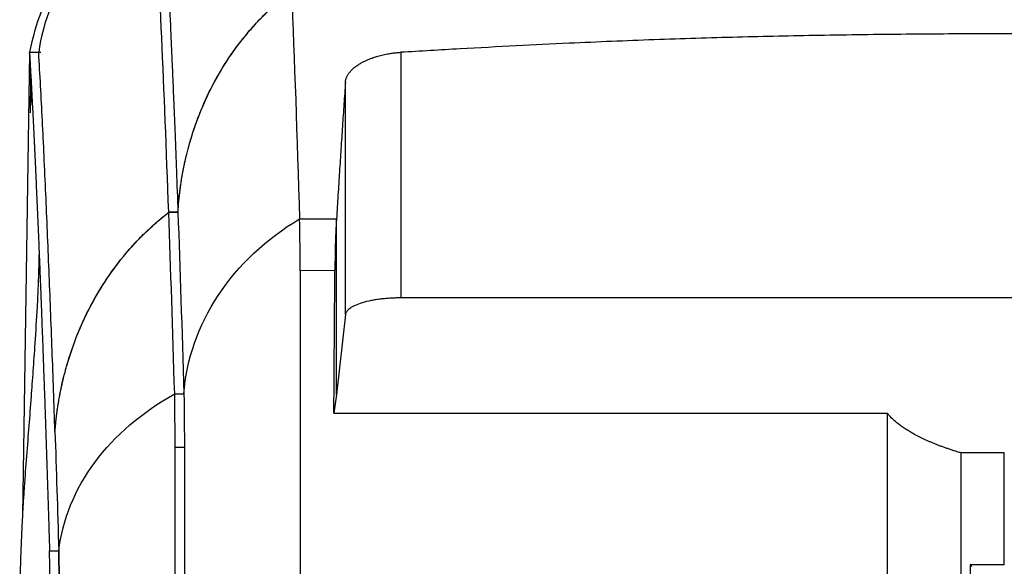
# Model space of a CAD drawing. Header units: millimetres. Extents: x 51 to 353, y -23 to 217.
# Tile 67 of 147: x 126 to 147, y 129 to 141. Entities that reach past the tile are written whole.
import ezdxf

# ---------------------------------------------------------------- set-up
doc = ezdxf.new("R2010")
doc.units = ezdxf.units.MM

msp = doc.modelspace()

# ---------------------------------------------------------------- linework, layer by layer
at = {"color": 7, "linetype": 'Continuous', "lineweight": 25}
for p, q in [((126.223, 139.997), (126.07, 129.966)), ((126.231, 139.943), (126.223, 139.997)), ((126.423, 139.997), (126.223, 139.997)), ((126.232, 140.005), (126.432, 140.005)), ((126.428, 140.001), (126.426, 139.99)), ((126.428, 140.001), (126.432, 140.005)), ((134.269, 140), (134.269, 134.68)), ((133.07, 134.318), (133.07, 139.353)), ((129.24, 136.535), (129.44, 136.535)), ((129.44, 136.535), (129.24, 136.535)), ((132.877, 132.586), (132.877, 136.394)), ((132.842, 135.273), (132.088, 135.268)), ((163.324, 134.68), (134.269, 134.68)), ((133.07, 134.318), (132.877, 132.586)), ((129.37, 132.599), (129.57, 132.599)), ((132.877, 132.586), (132.82, 132.186)), ((129.581, 131.438), (129.381, 131.438)), ((147.35, 131.322), (146.41, 131.322)), ((147.35, 128.896), (147.35, 131.322)), ((126.658, 129.202), (126.858, 129.202)), ((147.35, 128.896), (146.613, 128.896)), ((146.649, 128.86), (146.613, 128.896))]:
    msp.add_line(p, q, dxfattribs=at)
at = {"color": 8, "linetype": 'Continuous', "lineweight": 25}
msp.add_line((126.428, 140.001), (126.467, 140.001), dxfattribs=at)
at = {"color": 7, "linetype": 'Continuous', "lineweight": 25}
for points, knots in [([(126.232, 140.005), (126.289, 140.262), (126.407, 140.783), (126.783, 141.525), (127.309, 142.219), (128.013, 142.879), (128.617, 143.229), (128.941, 143.417)], [0, 0, 0, 0, 0.187699, 0.380584, 0.572624, 0.770358, 1, 1, 1, 1]), ([(129.133, 143.409), (129.133, 143.408), (129.133, 143.408), (129.133, 143.408), (129.133, 143.408), (129.133, 143.407), (129.133, 143.407), (129.133, 143.407), (129.133, 143.406), (129.133, 143.406), (129.133, 143.406), (129.133, 143.405), (129.133, 143.405), (129.133, 143.405), (129.133, 143.404), (129.133, 143.404), (129.133, 143.404), (129.133, 143.403), (129.133, 143.403), (129.133, 143.403), (129.133, 143.403), (129.133, 143.402), (129.133, 143.402), (129.133, 143.402), (129.133, 143.401), (129.133, 143.4), (129.134, 143.396), (129.134, 143.384), (129.136, 143.36), (129.138, 143.311), (129.144, 143.212), (129.155, 143.012), (129.178, 142.602), (129.222, 141.746), (129.263, 140.886), (129.294, 140.187), (129.304, 139.971), (129.314, 139.735), (129.325, 139.477), (129.337, 139.196), (129.354, 138.779), (129.378, 138.195), (129.408, 137.411), (129.429, 136.836), (129.44, 136.535)], [0, 0, 0, 0, 0.000058, 0.000117, 0.000175, 0.000234, 0.000292, 0.000351, 0.000409, 0.000468, 0.000526, 0.000585, 0.000643, 0.000702, 0.000761, 0.000819, 0.000878, 0.000936, 0.000995, 0.001053, 0.001112, 0.00117, 0.001229, 0.001287, 0.001346, 0.001404, 0.001881, 0.003794, 0.00762, 0.015271, 0.030574, 0.061179, 0.12239, 0.244811, 0.489645, 0.518194, 0.549077, 0.582542, 0.618592, 0.657225, 0.698442, 0.788627, 0.889146, 1, 1, 1, 1]), ([(129.44, 136.535), (129.453, 136.696), (129.477, 137.008), (129.554, 137.466), (129.658, 137.921), (129.795, 138.371), (129.961, 138.805), (130.154, 139.222), (130.376, 139.624), (130.63, 140.012), (130.958, 140.44), (131.371, 140.894), (131.729, 141.188), (131.904, 141.331)], [0, 0, 0, 0, 0.087135, 0.168876, 0.25014, 0.339141, 0.422554, 0.500454, 0.586986, 0.670283, 0.750417, 0.878131, 1, 1, 1, 1]), ([(129.44, 136.535), (129.442, 136.573), (129.447, 136.651), (129.457, 136.767), (129.469, 136.882), (129.482, 136.997), (129.498, 137.112), (129.515, 137.227), (129.534, 137.341), (129.556, 137.454), (129.579, 137.568), (129.604, 137.681), (129.631, 137.794), (129.708, 138.094), (129.861, 138.574), (130.141, 139.212), (130.487, 139.815), (130.832, 140.285), (131.14, 140.638), (131.345, 140.848), (131.514, 141.006), (131.641, 141.118), (131.771, 141.227), (131.86, 141.296), (131.904, 141.331)], [0, 0, 0, 0, 0.020951, 0.041864, 0.062744, 0.083599, 0.104433, 0.125252, 0.146061, 0.166868, 0.187677, 0.208494, 0.229325, 0.250176, 0.376078, 0.500422, 0.625628, 0.750309, 0.814338, 0.878073, 0.908719, 0.939238, 0.969657, 1, 1, 1, 1]), ([(148.876, 140.405), (148.537, 140.404), (147.883, 140.404), (146.935, 140.401), (146.056, 140.397), (144.864, 140.388), (143.376, 140.369), (141.556, 140.33), (139.749, 140.274), (138.15, 140.208), (136.747, 140.139), (135.531, 140.074), (134.697, 140.025), (134.269, 140)], [0, 0, 0, 0, 0.069488, 0.134318, 0.194489, 0.250003, 0.37897, 0.5, 0.623658, 0.749996, 0.828648, 0.911982, 1, 1, 1, 1]), ([(126.223, 139.997), (126.226, 139.951), (126.231, 139.861), (126.239, 139.723), (126.246, 139.585), (126.254, 139.445), (126.262, 139.304), (126.269, 139.161), (126.277, 139.018), (126.284, 138.873), (126.292, 138.728), (126.299, 138.581), (126.306, 138.433), (126.314, 138.284), (126.321, 138.134), (126.328, 137.983), (126.336, 137.831), (126.343, 137.678), (126.35, 137.524), (126.357, 137.369), (126.364, 137.213), (126.371, 137.057), (126.378, 136.899), (126.385, 136.741), (126.392, 136.582), (126.399, 136.422), (126.406, 136.261), (126.413, 136.099), (126.42, 135.937), (126.427, 135.773), (126.433, 135.61), (126.44, 135.445), (126.447, 135.28), (126.453, 135.114), (126.46, 134.947), (126.467, 134.78), (126.473, 134.612), (126.48, 134.444), (126.486, 134.275), (126.492, 134.105), (126.499, 133.935), (126.505, 133.765), (126.512, 133.593), (126.518, 133.422), (126.524, 133.25), (126.53, 133.077), (126.536, 132.904), (126.543, 132.731), (126.549, 132.557), (126.555, 132.383), (126.561, 132.208), (126.567, 132.034), (126.573, 131.858), (126.579, 131.683), (126.585, 131.507), (126.59, 131.331), (126.596, 131.155), (126.602, 130.978), (126.608, 130.801), (126.613, 130.624), (126.619, 130.447), (126.625, 130.27), (126.63, 130.092), (126.636, 129.914), (126.641, 129.736), (126.647, 129.558), (126.652, 129.38), (126.656, 129.261), (126.658, 129.202)], [0, 0, 0, 0, 0.017077, 0.034097, 0.051061, 0.067967, 0.084817, 0.101609, 0.118344, 0.135022, 0.151641, 0.168204, 0.184708, 0.201154, 0.217541, 0.233871, 0.250142, 0.266354, 0.282508, 0.298602, 0.314638, 0.330615, 0.346532, 0.36239, 0.378189, 0.393927, 0.409607, 0.425226, 0.440786, 0.456285, 0.471725, 0.487104, 0.502423, 0.517681, 0.532879, 0.548017, 0.563093, 0.578109, 0.593064, 0.607959, 0.622792, 0.637564, 0.652275, 0.666925, 0.681514, 0.696041, 0.710507, 0.724911, 0.739254, 0.753535, 0.767754, 0.781912, 0.796008, 0.810042, 0.824014, 0.837924, 0.851773, 0.865559, 0.879283, 0.892945, 0.906545, 0.920082, 0.933558, 0.946971, 0.960322, 0.97361, 0.986836, 1, 1, 1, 1]), ([(126.775, 131.785), (126.755, 132.38), (126.713, 133.6), (126.646, 135.318), (126.576, 136.983), (126.501, 138.577), (126.45, 139.517), (126.423, 139.997)], [0, 0, 0, 0, 0.181398, 0.372223, 0.572367, 0.781687, 1, 1, 1, 1]), ([(133.07, 139.353), (133.071, 139.362), (133.072, 139.378), (133.077, 139.403), (133.084, 139.428), (133.092, 139.452), (133.103, 139.477), (133.115, 139.501), (133.13, 139.525), (133.147, 139.549), (133.174, 139.584), (133.215, 139.629), (133.275, 139.681), (133.342, 139.729), (133.442, 139.79), (133.561, 139.846), (133.696, 139.894), (133.801, 139.926), (133.913, 139.953), (134.018, 139.973), (134.111, 139.986), (134.19, 139.995), (134.243, 139.998), (134.269, 140)], [0, 0, 0, 0, 0.028124, 0.056102, 0.083968, 0.111756, 0.139502, 0.16724, 0.195007, 0.222837, 0.250767, 0.317542, 0.38393, 0.442567, 0.500671, 0.630888, 0.691547, 0.75148, 0.815128, 0.878125, 0.919011, 0.959562, 1, 1, 1, 1]), ([(126.248, 139.532), (126.247, 139.432), (126.244, 139.15), (126.238, 138.868), (126.234, 138.686)], [0, 0, 0, 0, 0.355636, 1, 1, 1, 1]), ([(133.07, 139.353), (133.064, 139.275), (133.054, 139.118), (133.037, 138.88), (133.021, 138.64), (133.005, 138.398), (132.989, 138.154), (132.973, 137.909), (132.957, 137.661), (132.941, 137.412), (132.925, 137.16), (132.909, 136.907), (132.893, 136.651), (132.882, 136.48), (132.877, 136.394)], [0, 0, 0, 0, 0.083241, 0.166494, 0.24976, 0.333042, 0.41634, 0.499655, 0.58299, 0.666345, 0.749723, 0.833123, 0.916549, 1, 1, 1, 1]), ([(126.244, 139.142), (126.251, 139.058), (126.259, 138.959), (126.276, 138.869), (126.278, 138.855)], [0, 0, 0, 0, 0.841522, 1, 1, 1, 1]), ([(126.775, 131.785), (126.778, 131.823), (126.785, 131.899), (126.796, 132.012), (126.809, 132.124), (126.823, 132.233), (126.839, 132.342), (126.857, 132.448), (126.875, 132.553), (126.895, 132.656), (126.917, 132.757), (126.939, 132.857), (126.962, 132.955), (126.987, 133.051), (127.012, 133.145), (127.038, 133.238), (127.066, 133.329), (127.094, 133.418), (127.122, 133.506), (127.152, 133.592), (127.182, 133.676), (127.212, 133.758), (127.244, 133.839), (127.275, 133.918), (127.307, 133.995), (127.34, 134.071), (127.373, 134.145), (127.406, 134.217), (127.439, 134.288), (127.473, 134.356), (127.601, 134.612), (127.844, 135.032), (128.185, 135.497), (128.482, 135.839), (128.721, 136.086), (128.931, 136.28), (129.083, 136.409), (129.161, 136.472), (129.206, 136.508), (129.228, 136.525), (129.24, 136.534)], [0, 0, 0, 0, 0.020905, 0.041544, 0.061917, 0.082026, 0.10187, 0.121452, 0.140772, 0.159831, 0.178628, 0.197165, 0.215442, 0.23346, 0.251219, 0.26872, 0.285963, 0.302948, 0.319675, 0.336145, 0.352359, 0.368316, 0.384017, 0.399462, 0.414651, 0.429585, 0.444264, 0.458687, 0.472856, 0.48677, 0.50043, 0.628649, 0.75047, 0.813641, 0.87537, 0.937734, 0.968901, 0.984481, 0.992271, 1, 1, 1, 1]), ([(126.775, 131.785), (126.779, 131.827), (126.785, 131.91), (126.798, 132.035), (126.813, 132.16), (126.83, 132.284), (126.85, 132.407), (126.871, 132.531), (126.895, 132.654), (126.92, 132.776), (126.948, 132.898), (126.978, 133.019), (127.059, 133.323), (127.216, 133.8), (127.497, 134.431), (127.841, 135.027), (128.152, 135.452), (128.385, 135.728), (128.518, 135.875), (128.654, 136.017), (128.794, 136.154), (128.939, 136.286), (129.087, 136.414), (129.189, 136.494), (129.24, 136.534)], [0, 0, 0, 0, 0.022853, 0.045663, 0.068436, 0.091179, 0.1139, 0.136605, 0.159301, 0.181995, 0.204695, 0.227408, 0.25014, 0.376031, 0.500341, 0.625674, 0.750387, 0.786502, 0.822403, 0.858127, 0.893712, 0.929194, 0.964611, 1, 1, 1, 1]), ([(132.088, 135.267), (132.088, 135.384), (132.088, 135.499), (132.086, 135.719), (132.086, 135.823), (132.083, 136.114), (132.08, 136.277), (132.077, 136.393)], [0, 0, 0, 0, 0.25, 0.25, 0.5, 0.5, 1, 1, 1, 1]), ([(132.877, 136.394), (132.876, 136.384), (132.875, 136.366), (132.872, 136.335), (132.87, 136.304), (132.868, 136.271), (132.867, 136.236), (132.865, 136.2), (132.862, 136.139), (132.858, 136.049), (132.853, 135.917), (132.849, 135.769), (132.846, 135.624), (132.844, 135.495), (132.843, 135.385), (132.842, 135.31), (132.842, 135.273)], [0, 0, 0, 0, 0.0395476, 0.0789812, 0.1183488, 0.1576985, 0.1970784, 0.2365368, 0.2761213, 0.387952, 0.4999244, 0.6287399, 0.7576906, 0.8383981, 0.9190309, 1, 1, 1, 1]), ([(126.431, 135.699), (126.431, 135.694), (126.431, 135.686), (126.43, 135.661), (126.429, 135.635), (126.429, 135.605), (126.428, 135.558), (126.426, 135.468), (126.422, 135.344), (126.417, 135.165), (126.407, 134.866), (126.381, 134.352), (126.34, 133.716), (126.296, 133.081), (126.255, 132.507), (126.21, 131.911), (126.159, 131.274), (126.116, 130.712), (126.087, 130.264), (126.068, 129.94), (126.053, 129.623), (126.037, 129.255), (126.023, 128.857), (126.015, 128.491), (126.011, 128.26), (126.011, 128.114), (126.01, 128.078)], [0, 0, 0, 0, 0.00285, 0.005115, 0.007186, 0.00928, 0.011604, 0.017495, 0.031211, 0.04935, 0.078845, 0.133809, 0.235685, 0.324719, 0.416501, 0.524184, 0.634783, 0.737463, 0.784471, 0.827089, 0.865425, 0.90232, 0.944608, 0.968309, 0.992012, 1, 1, 1, 1]), ([(132.088, 135.268), (132.088, 133.578), (132.088, 131.886), (132.088, 128.494), (132.088, 126.795), (132.088, 123.391), (132.088, 121.686), (132.088, 119.123), (132.088, 118.268), (132.088, 116.985), (132.088, 116.557), (132.088, 115.914), (132.088, 115.7), (132.088, 115.379), (132.088, 115.272), (132.088, 115.057), (132.088, 114.95), (132.088, 114.843)], [0, 0, 0, 0, 0.25, 0.25, 0.5, 0.5, 0.75, 0.75, 0.875, 0.875, 0.9375, 0.9375, 0.96875, 0.96875, 0.984375, 0.984375, 1, 1, 1, 1]), ([(132.82, 132.186), (132.821, 132.332), (132.823, 132.624), (132.826, 133.063), (132.829, 133.503), (132.832, 133.944), (132.835, 134.386), (132.839, 134.829), (132.841, 135.125), (132.842, 135.273)], [0, 0, 0, 0, 0.141581, 0.283584, 0.42601, 0.568862, 0.712143, 0.855855, 1, 1, 1, 1]), ([(134.269, 134.68), (134.255, 134.68), (134.226, 134.68), (134.183, 134.679), (134.14, 134.678), (134.097, 134.676), (134.032, 134.673), (133.943, 134.667), (133.834, 134.655), (133.727, 134.64), (133.588, 134.616), (133.429, 134.576), (133.299, 134.528), (133.216, 134.486), (133.165, 134.453), (133.124, 134.419), (133.099, 134.389), (133.083, 134.362), (133.074, 134.34), (133.071, 134.325), (133.07, 134.318)], [0, 0, 0, 0, 0.022871, 0.045705, 0.068535, 0.091393, 0.114311, 0.174815, 0.235521, 0.298778, 0.362335, 0.492653, 0.624195, 0.689137, 0.754383, 0.81728, 0.88039, 0.920243, 0.960069, 1, 1, 1, 1]), ([(126.858, 129.202), (126.937, 129.874), (127.473, 131.19), (128.665, 132.21), (129.37, 132.599), (129.37, 132.599), (129.37, 132.599), (129.37, 132.599)], [0, 0, 0, 0, 0.5, 1, 1, 1, 1.000002, 1.000002, 1.000002, 1.000002]), ([(129.381, 131.438), (129.381, 131.557), (129.379, 131.675), (129.377, 131.901), (129.376, 132.009), (129.374, 132.309), (129.372, 132.48), (129.37, 132.599)], [0, 0, 0, 0, 0.25, 0.25, 0.5, 0.5, 1, 1, 1, 1]), ([(129.57, 132.599), (129.572, 132.48), (129.574, 132.309), (129.576, 132.009), (129.577, 131.901), (129.579, 131.732), (129.579, 131.674), (129.58, 131.557), (129.581, 131.497), (129.581, 131.438)], [0, 0, 0, 0, 0.5, 0.5, 0.75, 0.75, 0.875, 0.875, 1, 1, 1, 1]), ([(132.82, 132.186), (134.843, 132.186), (138.84, 132.186), (142.837, 132.186), (144.81, 132.186)], [0, 0, 0, 0, 0.5061485, 1, 1, 1, 1]), ([(144.81, 132.186), (144.81, 132.025), (144.81, 131.703), (144.81, 131.221), (144.81, 130.739), (144.81, 130.257), (144.81, 129.775), (144.81, 129.294), (144.81, 128.812), (144.81, 128.332), (144.81, 127.851), (144.81, 127.37), (144.81, 126.89), (144.81, 126.41), (144.81, 125.93), (144.81, 125.451), (144.81, 124.972), (144.81, 124.493), (144.81, 124.014), (144.81, 122.971), (144.811, 121.363), (144.81, 119.554), (144.81, 118.105), (144.81, 117.146), (144.81, 116.305), (144.811, 115.58), (144.81, 115.091), (144.81, 114.843)], [0, 0, 0, 0, 0.028016, 0.056001, 0.083958, 0.111885, 0.139785, 0.167656, 0.1955, 0.223317, 0.251108, 0.278872, 0.306611, 0.334325, 0.362014, 0.389679, 0.417321, 0.444939, 0.472535, 0.500109, 0.625289, 0.750162, 0.812296, 0.875119, 0.915637, 0.957264, 1, 1, 1, 1]), ([(146.41, 131.322), (146.384, 131.33), (146.331, 131.346), (146.254, 131.371), (146.179, 131.396), (146.105, 131.421), (146.033, 131.446), (145.963, 131.472), (145.894, 131.499), (145.827, 131.525), (145.762, 131.552), (145.699, 131.58), (145.637, 131.608), (145.577, 131.636), (145.518, 131.664), (145.461, 131.693), (145.391, 131.731), (145.31, 131.777), (145.221, 131.832), (145.137, 131.888), (145.059, 131.946), (144.988, 132.004), (144.922, 132.063), (144.862, 132.124), (144.828, 132.165), (144.81, 132.186)], [0, 0, 0, 0, 0.033685, 0.067296, 0.100842, 0.134335, 0.167783, 0.201198, 0.234589, 0.267967, 0.301343, 0.334726, 0.368127, 0.401558, 0.435029, 0.46855, 0.502134, 0.563367, 0.624755, 0.686362, 0.748256, 0.810501, 0.873163, 0.936308, 1, 1, 1, 1]), ([(129.381, 114.984), (129.381, 117.736), (129.381, 120.487), (129.381, 124.604), (129.381, 126.66), (129.381, 129.051), (129.381, 130.075), (129.381, 130.586), (129.381, 130.757), (129.381, 131.012), (129.381, 131.097), (129.381, 131.267), (129.382, 131.352), (129.381, 131.438)], [0, 0, 0, 0, 0.5, 0.5, 0.75, 0.875, 0.9375, 0.9375, 0.96875, 0.96875, 0.984375, 0.984375, 1, 1, 1, 1]), ([(129.581, 131.438), (129.582, 131.352), (129.581, 131.267), (129.581, 131.097), (129.581, 130.841), (129.581, 130.245), (129.581, 129.051), (129.581, 126.659), (129.581, 124.604), (129.581, 121.859), (129.581, 119.798), (129.581, 117.735), (129.581, 116.36), (129.581, 115.672), (129.581, 114.984)], [0, 0, 0, 0, 0.015625, 0.015625, 0.03125, 0.0625, 0.125, 0.25, 0.5, 0.5, 0.75, 0.875, 0.875, 1, 1, 1, 1]), ([(126.67, 127.996), (126.67, 128.015), (126.67, 128.053), (126.669, 128.11), (126.669, 128.165), (126.669, 128.221), (126.668, 128.276), (126.668, 128.33), (126.667, 128.384), (126.667, 128.437), (126.666, 128.489), (126.666, 128.541), (126.665, 128.592), (126.665, 128.643), (126.664, 128.707), (126.663, 128.783), (126.662, 128.867), (126.661, 128.946), (126.66, 129.019), (126.66, 129.086), (126.659, 129.147), (126.658, 129.184), (126.658, 129.202)], [0, 0, 0, 0, 0.038423, 0.07667, 0.114788, 0.152825, 0.19083, 0.228854, 0.26695, 0.305172, 0.343573, 0.382207, 0.421127, 0.460382, 0.50002, 0.573303, 0.645404, 0.716653, 0.787392, 0.857971, 0.928732, 1, 1, 1, 1]), ([(126.87, 127.996), (126.869, 128.119), (126.867, 128.365), (126.864, 128.7), (126.861, 128.994), (126.859, 129.132), (126.858, 129.202)], [0, 0, 0, 0, 0.250074, 0.5, 0.749926, 1, 1, 1, 1]), ([(126.858, 129.202), (126.86, 129.079), (126.862, 128.902), (126.865, 128.589), (126.866, 128.477), (126.867, 128.301), (126.868, 128.241), (126.869, 128.12), (126.87, 128.058), (126.87, 127.996)], [0, 0, 0, 0, 0.5, 0.5, 0.75, 0.75, 0.875, 0.875, 1, 1, 1, 1]), ([(146.613, 128.896), (146.613, 128.709), (146.613, 128.335), (146.612, 127.773), (146.612, 127.211), (146.611, 126.648), (146.611, 126.086), (146.61, 125.524), (146.61, 124.961), (146.61, 124.399), (146.609, 123.836), (146.609, 123.274), (146.609, 122.711), (146.609, 122.148), (146.608, 121.585), (146.608, 121.022), (146.608, 120.459), (146.608, 119.896), (146.607, 119.332), (146.607, 118.769), (146.607, 118.205), (146.607, 117.642), (146.607, 117.078), (146.607, 116.514), (146.606, 115.95), (146.606, 115.387), (146.606, 114.822), (146.606, 114.258), (146.606, 113.694), (146.606, 113.13), (146.606, 112.754), (146.606, 112.565)], [0, 0, 0, 0, 0.0345067, 0.0690083, 0.1035051, 0.1379975, 0.172486, 0.2069708, 0.2414525, 0.2759312, 0.3104075, 0.3448818, 0.3793543, 0.4138254, 0.4482957, 0.4827653, 0.5172348, 0.5517044, 0.5861746, 0.6206458, 0.6551183, 0.6895925, 0.7240688, 0.7585476, 0.7930292, 0.8275141, 0.8620025, 0.896495, 0.9309918, 0.9654933, 1, 1, 1, 1])]:
    msp.add_open_spline(points, degree=3, knots=knots, dxfattribs=at)
for points in [[(128.933, 143.409), (128.236, 143.017), (127.054, 141.994), (126.511, 140.672), (126.423, 139.997)], [(129.24, 136.534), (129.141, 139.282), (129.038, 141.584), (128.933, 143.409)], [(131.904, 141.331), (131.963, 139.837), (132.021, 138.189), (132.077, 136.393)], [(129.37, 132.599), (129.327, 133.997), (129.284, 135.31), (129.24, 136.534)], [(129.44, 136.535), (129.484, 135.31), (129.527, 133.998), (129.57, 132.599)], [(129.57, 132.599), (129.625, 133.345), (130.137, 134.816), (131.352, 135.959), (132.077, 136.393)], [(132.077, 136.393), (132.343, 136.393), (132.61, 136.393), (132.877, 136.394)], [(126.775, 131.785), (126.803, 130.959), (126.831, 130.098), (126.858, 129.202)], [(146.41, 131.322), (146.41, 125.691), (146.41, 120.029), (146.41, 114.364)]]:
    msp.add_open_spline(points, degree=3, dxfattribs=at)

doc.saveas('drawing.dxf')
